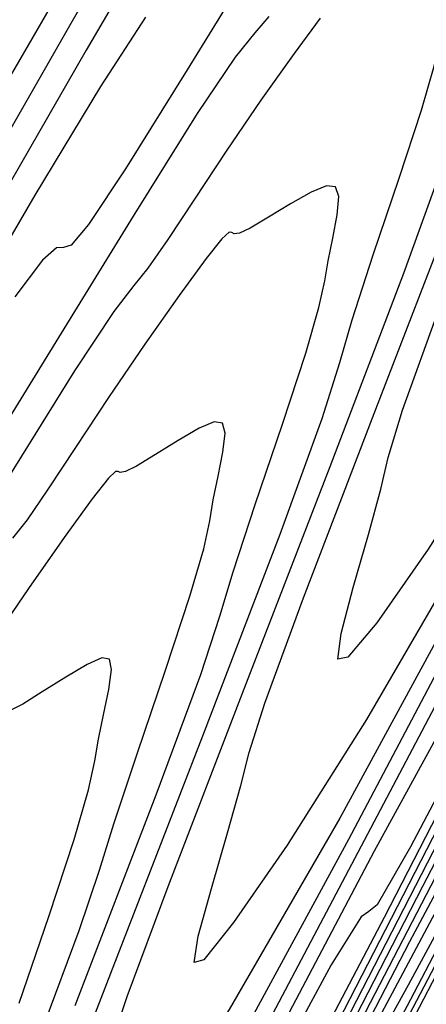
# Model space of a CAD drawing. Extents: x 3249832 to 3255657, y 13789405 to 13793316.
# Tile 24 of 256: x 3251544 to 3251549, y 13792376 to 13792388. Entities that reach past the tile are written whole.
import ezdxf

# ---------------------------------------------------------------- set-up
doc = ezdxf.new("R2010")
doc.units = 0
doc.header["$LTSCALE"] = 100
doc.header["$MEASUREMENT"] = 0
for name, color, linetype in [('GRATIO_03231_CON', 1, 'CONTINUOUS'), ('GRATIO_0323_ICON', 1, 'CONTINUOUS'), ('TARGETS_EAST', 7, 'CONTINUOUS')]:
    doc.layers.add(name, color=color, linetype=linetype)

# ---------------------------------------------------------------- blocks, each defined once
blk = doc.blocks.new('Gratio_032316_contours')
at = {"layer": 'GRATIO_03231_CON', "color": 1, "linetype": 'Continuous', "flags": 128}
for points in [[(3251544.855, 13792388.805), (3251544.054, 13792387.413), (3251543.494, 13792386.471), (3251543.12, 13792385.902), (3251542.851, 13792385.575), (3251542.516, 13792385.154), (3251541.917, 13792384.252), (3251540.92, 13792382.601), (3251539.638, 13792380.404), (3251538.244, 13792377.983), (3251536.904, 13792375.646), (3251535.749, 13792373.629), (3251534.901, 13792372.157), (3251534.44, 13792371.37), (3251534.264, 13792371.091), (3251534.23, 13792371.063), (3251534.208, 13792371.055), (3251534.123, 13792370.934), (3251533.916, 13792370.597), (3251533.547, 13792369.972), (3251533.057, 13792369.128), (3251532.506, 13792368.172), (3251531.953, 13792367.209), (3251531.459, 13792366.351)], [(3251545.374, 13792389.095), (3251544.131, 13792386.922), (3251543.009, 13792384.961), (3251542.161, 13792383.487), (3251541.572, 13792382.489), (3251541.185, 13792381.883), (3251540.918, 13792381.532), (3251540.582, 13792381.081), (3251539.965, 13792380.122), (3251538.92, 13792378.371), (3251537.566, 13792376.044), (3251536.091, 13792373.482), (3251534.673, 13792371.007), (3251533.451, 13792368.871), (3251532.556, 13792367.305), (3251532.071, 13792366.46), (3251531.891, 13792366.151), (3251531.864, 13792366.109), (3251531.858, 13792366.104), (3251531.828, 13792366.058), (3251531.752, 13792365.93), (3251531.614, 13792365.694), (3251531.429, 13792365.376)], [(3251545.889, 13792389.325), (3251544.895, 13792387.626), (3251543.659, 13792385.48), (3251542.347, 13792383.187), (3251541.163, 13792381.116), (3251540.269, 13792379.561), (3251539.65, 13792378.507), (3251539.251, 13792377.865), (3251538.985, 13792377.49), (3251538.649, 13792377.008), (3251538.014, 13792375.991), (3251536.932, 13792374.163), (3251535.597, 13792371.865), (3251534.287, 13792369.591), (3251533.228, 13792367.748), (3251532.455, 13792366.396), (3251531.95, 13792365.51), (3251531.687, 13792365.044), (3251531.591, 13792364.871), (3251531.58, 13792364.845)], [(3251553.759, 13792389.903), (3251552.513, 13792387.575), (3251550.977, 13792384.673), (3251549.458, 13792381.872), (3251548.208, 13792379.715), (3251547.27, 13792378.23), (3251546.636, 13792377.316), (3251546.287, 13792376.878), (3251546.17, 13792376.846), (3251546.22, 13792377.155), (3251546.376, 13792377.721), (3251546.567, 13792378.377), (3251546.724, 13792378.938), (3251546.823, 13792379.327), (3251547.006, 13792379.908), (3251547.464, 13792381.154), (3251548.299, 13792383.334), (3251549.286, 13792385.893), (3251550.113, 13792388.074)], [(3251546.932, 13792388.766), (3251546.088, 13792387.396), (3251545.36, 13792386.226), (3251544.924, 13792385.568), (3251544.719, 13792385.324), (3251544.63, 13792385.296), (3251544.545, 13792385.291), (3251544.379, 13792385.147), (3251544.055, 13792384.711)], [(3251553.152, 13792388.297), (3251552.393, 13792386.968), (3251551.093, 13792384.526), (3251549.486, 13792381.485), (3251547.894, 13792378.55), (3251546.585, 13792376.29), (3251545.604, 13792374.733), (3251544.944, 13792373.771), (3251544.586, 13792373.304), (3251544.472, 13792373.262), (3251544.533, 13792373.578), (3251544.7, 13792374.166), (3251544.903, 13792374.852), (3251545.072, 13792375.437), (3251545.18, 13792375.84), (3251545.379, 13792376.444), (3251545.864, 13792377.745), (3251546.743, 13792380.027), (3251547.78, 13792382.708), (3251548.65, 13792384.991), (3251549.12, 13792386.3), (3251549.314, 13792386.936), (3251549.447, 13792387.422), (3251549.681, 13792388.155)], [(3251547.054, 13792388.024), (3251546.888, 13792387.833), (3251546.657, 13792387.545), (3251546.207, 13792386.877), (3251545.451, 13792385.667), (3251544.57, 13792384.232), (3251543.812, 13792383.006)], [(3251553.649, 13792388.276), (3251552.752, 13792386.611), (3251552.38, 13792386.015), (3251552.267, 13792385.957), (3251552.153, 13792385.917), (3251551.812, 13792385.427), (3251551.027, 13792384.033), (3251549.673, 13792381.477), (3251547.995, 13792378.297), (3251546.331, 13792375.229), (3251544.962, 13792372.865), (3251543.938, 13792371.235)], [(3251543.752, 13792372.979), (3251544.265, 13792374.337), (3251545.187, 13792376.721), (3251546.274, 13792379.523), (3251547.187, 13792381.909), (3251547.684, 13792383.275), (3251547.894, 13792383.937), (3251548.039, 13792384.442), (3251548.287, 13792385.207), (3251548.593, 13792386.115), (3251548.858, 13792386.919), (3251549.008, 13792387.436), (3251549.073, 13792387.739), (3251549.111, 13792387.966), (3251549.163, 13792388.223)], [(3251547.659, 13792388.006), (3251547.351, 13792387.589), (3251546.961, 13792387.036), (3251546.551, 13792386.435), (3251546.176, 13792385.867), (3251545.862, 13792385.388), (3251545.626, 13792385.05), (3251545.457, 13792384.845), (3251545.222, 13792384.539), (3251544.757, 13792383.836), (3251543.97, 13792382.569)], [(3251553.964, 13792388.683), (3251552.341, 13792385.552), (3251551.41, 13792383.811), (3251551.031, 13792383.186), (3251550.923, 13792383.12), (3251550.816, 13792383.073), (3251550.472, 13792382.557), (3251549.661, 13792381.097), (3251548.253, 13792378.428), (3251546.504, 13792375.109), (3251544.767, 13792371.907), (3251543.339, 13792369.44)], [(3251544.767, 13792376.338), (3251545.724, 13792378.827), (3251546.249, 13792380.249), (3251546.474, 13792380.937), (3251546.631, 13792381.463), (3251546.893, 13792382.259), (3251547.214, 13792383.207), (3251547.49, 13792384.046), (3251547.646, 13792384.585), (3251547.715, 13792384.902), (3251547.755, 13792385.139), (3251547.809, 13792385.407), (3251547.861, 13792385.68), (3251547.881, 13792385.897), (3251547.841, 13792386.011), (3251547.733, 13792386.023), (3251547.554, 13792385.95), (3251547.31, 13792385.811), (3251547.05, 13792385.652), (3251546.834, 13792385.523), (3251546.706, 13792385.463), (3251546.646, 13792385.456), (3251546.618, 13792385.472), (3251546.585, 13792385.475), (3251546.5, 13792385.398), (3251546.313, 13792385.165), (3251545.993, 13792384.728), (3251545.587, 13792384.151), (3251545.159, 13792383.524), (3251544.768, 13792382.931), (3251544.441, 13792382.431), (3251544.198, 13792382.075), (3251544.027, 13792381.858)], [(3251555.311, 13792390.866), (3251553.537, 13792387.49), (3251551.476, 13792383.499), (3251549.723, 13792380.102), (3251548.727, 13792378.211), (3251548.333, 13792377.527), (3251548.236, 13792377.447), (3251548.143, 13792377.385), (3251547.791, 13792376.816), (3251546.93, 13792375.227), (3251545.423, 13792372.346), (3251543.603, 13792368.854), (3251541.918, 13792365.672), (3251540.722, 13792363.514), (3251539.992, 13792362.268), (3251539.611, 13792361.615), (3251539.469, 13792361.275), (3251539.481, 13792361.118), (3251539.57, 13792361.053)], [(3251554.208, 13792388.562), (3251552.37, 13792385.053), (3251550.231, 13792380.906), (3251548.415, 13792377.378), (3251547.385, 13792375.412), (3251546.983, 13792374.697), (3251546.893, 13792374.61), (3251546.808, 13792374.545), (3251546.465, 13792373.971), (3251545.61, 13792372.38), (3251544.118, 13792369.514), (3251542.377, 13792366.136), (3251540.901, 13792363.263), (3251540.078, 13792361.656), (3251539.776, 13792361.064), (3251539.734, 13792360.978)], [(3251554.248, 13792388.341), (3251553.105, 13792386.258), (3251551.203, 13792382.616), (3251548.987, 13792378.314), (3251547.106, 13792374.653), (3251546.044, 13792372.612), (3251545.634, 13792371.868), (3251545.549, 13792371.773), (3251545.482, 13792371.721), (3251545.209, 13792371.265), (3251544.528, 13792369.998), (3251543.341, 13792367.717), (3251541.955, 13792365.029), (3251540.783, 13792362.741), (3251540.13, 13792361.461), (3251539.893, 13792360.987), (3251539.864, 13792360.916), (3251539.871, 13792360.912), (3251539.878, 13792360.907), (3251539.884, 13792360.903)], [(3251554.832, 13792389.013), (3251553.931, 13792387.414), (3251553.179, 13792386.116), (3251552.002, 13792383.954), (3251550.035, 13792380.179), (3251547.743, 13792375.722), (3251545.797, 13792371.929), (3251544.702, 13792369.812), (3251544.285, 13792369.038), (3251544.206, 13792368.937), (3251544.156, 13792368.898), (3251543.953, 13792368.559), (3251543.447, 13792367.617), (3251542.564, 13792365.921), (3251541.534, 13792363.921), (3251540.664, 13792362.218), (3251540.183, 13792361.264), (3251540.011, 13792360.91), (3251539.993, 13792360.855), (3251539.999, 13792360.852), (3251540.004, 13792360.849), (3251540.008, 13792360.846)], [(3251556.302, 13792391.486), (3251554.344, 13792387.733), (3251552.782, 13792384.784), (3251551.832, 13792383.065), (3251551.042, 13792381.667), (3251549.796, 13792379.346), (3251547.701, 13792375.305), (3251545.253, 13792370.537), (3251543.176, 13792366.482), (3251542.001, 13792364.202), (3251541.508, 13792363.262), (3251541.286, 13792362.852), (3251541.01, 13792362.327), (3251540.691, 13792361.706), (3251540.422, 13792361.177), (3251540.274, 13792360.88), (3251540.224, 13792360.769), (3251540.222, 13792360.75)], [(3251555.386, 13792389.591), (3251553.366, 13792385.716), (3251551.757, 13792382.669), (3251550.783, 13792380.893), (3251549.981, 13792379.456), (3251548.717, 13792377.089), (3251546.587, 13792372.974), (3251544.099, 13792368.119), (3251541.99, 13792363.988), (3251540.813, 13792361.679), (3251540.379, 13792360.828), (3251540.317, 13792360.706)], [(3251556.573, 13792391.738), (3251554.47, 13792387.696), (3251552.388, 13792383.699), (3251550.732, 13792380.555), (3251549.742, 13792378.736), (3251548.983, 13792377.37), (3251547.852, 13792375.251), (3251545.957, 13792371.59), (3251543.744, 13792367.271), (3251541.869, 13792363.595), (3251540.823, 13792361.539), (3251540.44, 13792360.78), (3251540.388, 13792360.669)], [(3251555.721, 13792389.965), (3251553.554, 13792385.801), (3251551.41, 13792381.682), (3251549.707, 13792378.44), (3251548.701, 13792376.579), (3251547.985, 13792375.284), (3251546.987, 13792373.414), (3251545.327, 13792370.207), (3251543.389, 13792366.423), (3251541.748, 13792363.202), (3251540.834, 13792361.399), (3251540.502, 13792360.732), (3251540.459, 13792360.631)], [(3251555.957, 13792390.135), (3251554.016, 13792386.419), (3251551.723, 13792382.01), (3251549.454, 13792377.648), (3251547.657, 13792374.211), (3251546.619, 13792372.265), (3251545.989, 13792371.111), (3251545.257, 13792369.738), (3251544.068, 13792367.44), (3251542.679, 13792364.728), (3251541.503, 13792362.419), (3251540.849, 13792361.126), (3251540.611, 13792360.647), (3251540.581, 13792360.575), (3251540.583, 13792360.572), (3251540.584, 13792360.571), (3251540.585, 13792360.57)], [(3251555.158, 13792388.465), (3251553.163, 13792384.647), (3251550.807, 13792380.115), (3251548.476, 13792375.631), (3251546.632, 13792372.097), (3251545.578, 13792370.108), (3251544.991, 13792369.024), (3251544.392, 13792367.901), (3251543.438, 13792366.057), (3251542.323, 13792363.88), (3251541.38, 13792362.028), (3251540.855, 13792360.99), (3251540.665, 13792360.606), (3251540.64, 13792360.548), (3251540.642, 13792360.545), (3251540.644, 13792360.543), (3251540.644, 13792360.542)], [(3251544.105, 13792376.364), (3251544.455, 13792377.389), (3251544.755, 13792378.299), (3251544.924, 13792378.884), (3251544.999, 13792379.227), (3251545.042, 13792379.484), (3251545.101, 13792379.774), (3251545.162, 13792380.07), (3251545.195, 13792380.306), (3251545.172, 13792380.43), (3251545.08, 13792380.445), (3251544.907, 13792380.366), (3251544.654, 13792380.216), (3251544.378, 13792380.043), (3251544.147, 13792379.9), (3251544.012, 13792379.83)]]:
    blk.add_lwpolyline(points, dxfattribs=at)
at = {"layer": 'GRATIO_0323_ICON', "color": 7, "linetype": 'Continuous', "flags": 128}
for points in [[(3251553.933, 13792390.623), (3251552.469, 13792387.862), (3251551.022, 13792385.194), (3251549.831, 13792383.14), (3251548.936, 13792381.728), (3251548.328, 13792380.861), (3251547.988, 13792380.452), (3251547.867, 13792380.43), (3251547.908, 13792380.733), (3251548.051, 13792381.276), (3251548.23, 13792381.903), (3251548.377, 13792382.44), (3251548.465, 13792382.814), (3251548.633, 13792383.372), (3251549.063, 13792384.563), (3251549.856, 13792386.64), (3251550.793, 13792389.079)], [(3251545.595, 13792388.015), (3251545.065, 13792387.196), (3251544.291, 13792385.912), (3251543.246, 13792384.124), (3251541.945, 13792381.864), (3251540.563, 13792379.451), (3251539.317, 13792377.272), (3251538.376, 13792375.635), (3251537.728, 13792374.524), (3251537.316, 13792373.847), (3251537.053, 13792373.45), (3251536.727, 13792372.955), (3251536.1, 13792371.926), (3251535.032, 13792370.108), (3251533.789, 13792367.965), (3251532.737, 13792366.142), (3251532.151, 13792365.123), (3251531.935, 13792364.747), (3251531.906, 13792364.693)], [(3251554.704, 13792389.927), (3251552.72, 13792386.091), (3251551.032, 13792382.827), (3251550.069, 13792381.011), (3251549.682, 13792380.356), (3251549.58, 13792380.283), (3251549.479, 13792380.229), (3251549.132, 13792379.686), (3251548.296, 13792378.162), (3251546.833, 13792375.379), (3251545.012, 13792371.921), (3251543.204, 13792368.585)], [(3251544.261, 13792375.744), (3251544.813, 13792377.224), (3251545.055, 13792377.938), (3251545.223, 13792378.483), (3251545.499, 13792379.311), (3251545.834, 13792380.298), (3251546.122, 13792381.173), (3251546.285, 13792381.735), (3251546.357, 13792382.064), (3251546.398, 13792382.311), (3251546.455, 13792382.591), (3251546.512, 13792382.875), (3251546.538, 13792383.101), (3251546.507, 13792383.22), (3251546.407, 13792383.234), (3251546.23, 13792383.158), (3251545.982, 13792383.014), (3251545.714, 13792382.847), (3251545.491, 13792382.712), (3251545.359, 13792382.646), (3251545.299, 13792382.635), (3251545.274, 13792382.649), (3251545.244, 13792382.649), (3251545.159, 13792382.567), (3251544.967, 13792382.323), (3251544.635, 13792381.868), (3251544.213, 13792381.267), (3251543.767, 13792380.613)], [(3251555.322, 13792389.75), (3251553.807, 13792386.898), (3251552.882, 13792385.239), (3251552.111, 13792383.892), (3251550.899, 13792381.65), (3251548.868, 13792377.742), (3251546.499, 13792373.129), (3251544.489, 13792369.204), (3251543.361, 13792367.012), (3251542.936, 13792366.209), (3251542.863, 13792366.1), (3251542.83, 13792366.074), (3251542.696, 13792365.852), (3251542.365, 13792365.235), (3251541.787, 13792364.124), (3251541.113, 13792362.813), (3251540.545, 13792361.696), (3251540.234, 13792361.069), (3251540.128, 13792360.834), (3251540.124, 13792360.794)], [(3251554.868, 13792388.192), (3251552.639, 13792383.905), (3251550.432, 13792379.665), (3251548.682, 13792376.326), (3251547.66, 13792374.422), (3251546.987, 13792373.197), (3251546.122, 13792371.576), (3251544.698, 13792368.823), (3251543.034, 13792365.575), (3251541.626, 13792362.81), (3251540.843, 13792361.261), (3251540.56, 13792360.686), (3251540.526, 13792360.598)]]:
    blk.add_lwpolyline(points, dxfattribs=at)

msp = doc.modelspace()

# ---------------------------------------------------------------- block references
at = {"layer": 'TARGETS_EAST'}
msp.add_blockref('Gratio_032316_contours', (0, 0), dxfattribs=at)

doc.saveas('drawing.dxf')
